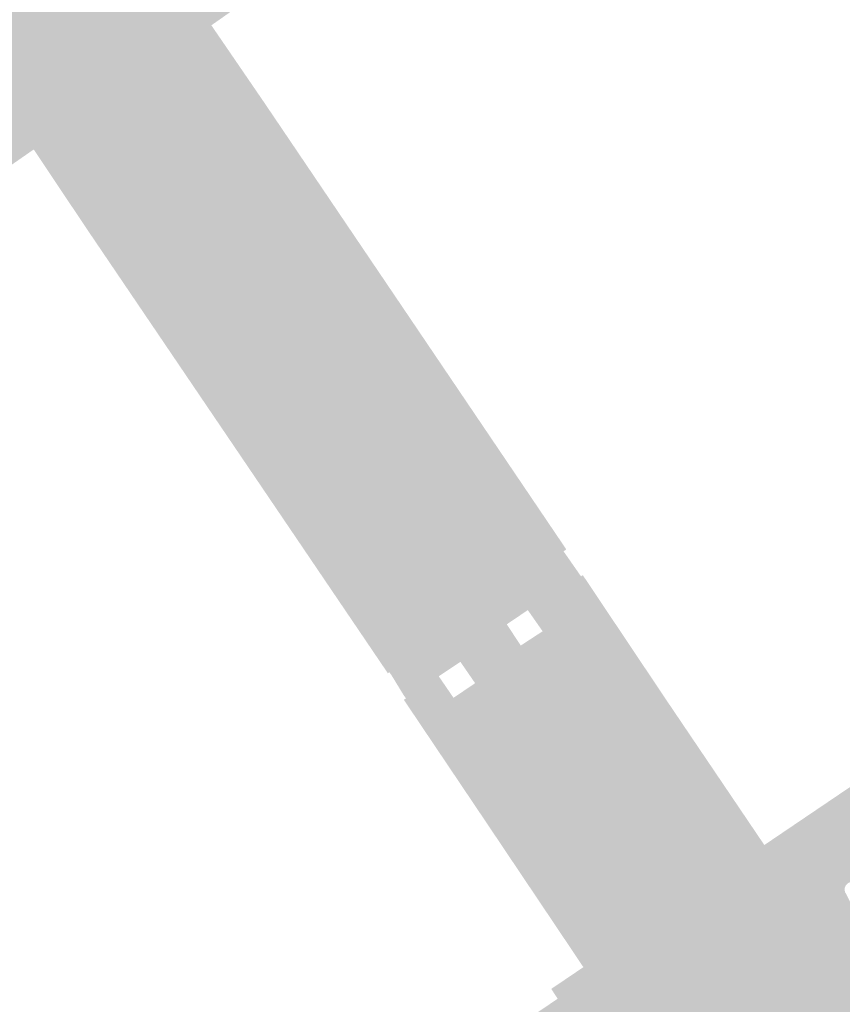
# Model space of a CAD drawing. Header units: inches. Extents: x 83502 to 84837, y 445986 to 447217.
# Tile 14 of 44: x 83841 to 83879, y 446773 to 446818. Entities that reach past the tile are written whole.
import ezdxf

# ---------------------------------------------------------------- set-up
doc = ezdxf.new("R2010")
doc.units = ezdxf.units.IN
doc.header["$MEASUREMENT"] = 0

msp = doc.modelspace()

# ---------------------------------------------------------------- hatches: boundary and pattern name
for points in [[(83918.515, 446807.563), (83917.555, 446806.898), (83917.745, 446806.626), (83914.606, 446804.517), (83914.353, 446804.908), (83913.353, 446804.262), (83913.63, 446803.862), (83913.246, 446803.604), (83912.591, 446804.586), (83912.541, 446804.632), (83912.457, 446804.658), (83912.37, 446804.645), (83912.326, 446804.615), (83897.705, 446794.689), (83897.692, 446794.68), (83897.69, 446794.679), (83897.684, 446794.674), (83897.637, 446794.63), (83897.614, 446794.542), (83897.631, 446794.461), (83897.684, 446794.392), (83899.815, 446791.195), (83899.833, 446791.162), (83899.849, 446791.126), (83899.861, 446791.089), (83899.87, 446791.051), (83899.875, 446791.013), (83899.877, 446790.974), (83899.875, 446790.935), (83899.87, 446790.897), (83899.862, 446790.861), (83899.85, 446790.825), (83899.836, 446790.791), (83899.819, 446790.758), (83899.799, 446790.727), (83899.776, 446790.697), (83899.751, 446790.67), (83899.724, 446790.645), (83899.694, 446790.622), (83897.207, 446788.934), (83897.173, 446788.911), (83897.138, 446788.891), (83897.101, 446788.875), (83897.062, 446788.861), (83897.023, 446788.852), (83896.983, 446788.846), (83896.942, 446788.843), (83896.901, 446788.844), (83896.861, 446788.849), (83896.821, 446788.857), (83896.782, 446788.869), (83896.745, 446788.885), (83896.708, 446788.903), (83896.674, 446788.925), (83896.642, 446788.95), (83896.612, 446788.977), (83896.585, 446789.008), (83896.56, 446789.04), (83897.647, 446789.776), (83897.009, 446790.729), (83895.921, 446790.007), (83895.755, 446790.258), (83895.709, 446790.305), (83895.616, 446790.331), (83895.522, 446790.31), (83895.48, 446790.273), (83890.926, 446787.162), (83890.874, 446787.105), (83890.844, 446787.011), (83890.856, 446786.913), (83890.887, 446786.863), (83891.001, 446786.674), (83890.3, 446786.19), (83890.14, 446786.412), (83890.088, 446786.458), (83890.002, 446786.483), (83889.913, 446786.469), (83885.208, 446783.284), (83885.196, 446783.276), (83885.155, 446783.244), (83885.121, 446783.161), (83885.132, 446783.073), (83885.163, 446783.031), (83885.298, 446782.82), (83884.524, 446782.309), (83884.394, 446782.515), (83884.323, 446782.564), (83884.22, 446782.588), (83884.118, 446782.575), (83879.467, 446779.415), (83879.453, 446779.406), (83879.44, 446779.395), (83879.429, 446779.384), (83879.396, 446779.346), (83879.374, 446779.266), (83879.388, 446779.184), (83879.417, 446779.143), (83879.683, 446778.73), (83878.87, 446778.296), (83878.83, 446778.274), (83878.77, 446778.226), (83878.715, 446778.151), (83878.683, 446778.064), (83878.675, 446777.972), (83878.692, 446777.877), (83879.052, 446777.166), (83878.551, 446776.939), (83878.031, 446776.759), (83877.496, 446776.628), (83876.951, 446776.548), (83876.402, 446776.519), (83875.852, 446776.541), (83875.306, 446776.614), (83874.82, 446776.724), (83874.345, 446776.874), (83873.884, 446777.064), (83873.441, 446777.292), (83873.019, 446777.557), (83872.621, 446777.856), (83872.249, 446778.188), (83874.981, 446780.032), (83878.568, 446782.458), (83882.006, 446784.783), (83885.478, 446787.131), (83888.916, 446789.457), (83892.355, 446791.782), (83895.918, 446794.192), (83895.445, 446794.858), (83899.313, 446797.469), (83901.812, 446799.156), (83901.842, 446799.176), (83901.953, 446799.183), (83902.064, 446799.2), (83902.172, 446799.225), (83902.279, 446799.259), (83902.382, 446799.302), (83902.481, 446799.352), (83902.576, 446799.411), (83902.666, 446799.477), (83902.75, 446799.55), (83902.828, 446799.63), (83902.899, 446799.716), (83902.963, 446799.807), (83903.019, 446799.904), (83903.067, 446800.004), (83908.022, 446803.349), (83907.588, 446803.991), (83909.412, 446805.213), (83913.715, 446808.112), (83913.695, 446808.141), (83914.836, 446808.895), (83919.112, 446811.811), (83921.741, 446813.608), (83922.195, 446812.944), (83922.202, 446812.949), (83927.124, 446816.289), (83927.254, 446816.304), (83927.383, 446816.331), (83927.509, 446816.369), (83927.631, 446816.417), (83927.748, 446816.476), (83927.86, 446816.545), (83927.965, 446816.623), (83928.064, 446816.711), (83928.154, 446816.806), (83928.235, 446816.91), (83928.308, 446817.019), (83928.37, 446817.135), (83930.895, 446818.849), (83934.734, 446821.455), (83935.16, 446820.815), (83944.095, 446826.904), (83950.19, 446831.058), (83950.365, 446831.177), (83955.52, 446834.59), (83957.031, 446835.591), (83959.843, 446837.549), (83960.458, 446838.762), (83964.083, 446841.18), (83966.291, 446837.896), (83966.203, 446837.934), (83966.106, 446837.92), (83966.039, 446837.865), (83962.116, 446835.245), (83962.067, 446835.187), (83962.042, 446835.099), (83962.056, 446835.008), (83962.234, 446834.739), (83961.398, 446834.166), (83961.219, 446834.429), (83961.169, 446834.474), (83961.085, 446834.5), (83960.998, 446834.487), (83960.954, 446834.457), (83952.614, 446828.864), (83952.564, 446828.794), (83952.546, 446828.694), (83952.569, 446828.603), (83952.718, 446828.404), (83951.901, 446827.801), (83951.724, 446828.045), (83951.646, 446828.093), (83951.551, 446828.111), (83951.453, 446828.092), (83947.312, 446825.25), (83947.298, 446825.242), (83947.284, 446825.232), (83947.245, 446825.199), (83947.212, 446825.121), (83947.215, 446825.037), (83947.254, 446824.962), (83946.388, 446824.358), (83946.871, 446823.655), (83947.757, 446824.274), (83947.837, 446824.141), (83947.857, 446824.097), (83947.873, 446824.051), (83947.885, 446824.004), (83947.892, 446823.956), (83947.896, 446823.907), (83947.895, 446823.859), (83947.89, 446823.811), (83947.881, 446823.763), (83947.867, 446823.713), (83947.848, 446823.665), (83947.825, 446823.619), (83947.798, 446823.575), (83947.766, 446823.534), (83947.731, 446823.496), (83947.693, 446823.461), (83943.953, 446820.923), (83943.917, 446820.903), (83943.879, 446820.887), (83943.84, 446820.873), (83943.799, 446820.864), (83943.759, 446820.857), (83943.717, 446820.854), (83943.676, 446820.855), (83943.635, 446820.859), (83943.594, 446820.866), (83943.554, 446820.877), (83943.515, 446820.891), (83943.478, 446820.909), (83943.442, 446820.929), (83943.408, 446820.953), (83943.376, 446820.979), (83943.346, 446821.008), (83943.321, 446821.038), (83942.724, 446821.856), (83942.714, 446821.872), (83942.702, 446821.886), (83942.702, 446821.886), (83942.689, 446821.9), (83942.645, 446821.937), (83942.553, 446821.962), (83942.465, 446821.944), (83938.272, 446819.115), (83938.227, 446819.042), (83938.213, 446818.944), (83938.239, 446818.85), (83938.276, 446818.804), (83938.912, 446817.882), (83938.937, 446817.845), (83938.958, 446817.806), (83938.976, 446817.765), (83938.99, 446817.722), (83939, 446817.678), (83939.006, 446817.634), (83939.007, 446817.589), (83939.005, 446817.544), (83938.999, 446817.501), (83938.989, 446817.458), (83938.975, 446817.417), (83938.957, 446817.377), (83938.936, 446817.339), (83938.912, 446817.303), (83938.884, 446817.269), (83938.854, 446817.238), (83938.821, 446817.209), (83938.785, 446817.184), (83937.094, 446816.034), (83937.049, 446816.009), (83937.001, 446815.988), (83936.952, 446815.971), (83936.902, 446815.959), (83936.85, 446815.951), (83936.798, 446815.948), (83936.747, 446815.949), (83936.695, 446815.955), (83936.644, 446815.966), (83936.595, 446815.98), (83936.546, 446816), (83936.5, 446816.023), (83936.456, 446816.051), (83936.415, 446816.082), (83936.376, 446816.117), (83936.341, 446816.155), (83935.278, 446817.699), (83934.198, 446819.268), (83934.136, 446819.318), (83934.042, 446819.341), (83933.952, 446819.324), (83919.249, 446809.363), (83919.175, 446809.32), (83919.131, 446809.243), (83919.129, 446809.154), (83919.171, 446809.076), (83919.215, 446809.048), (83919.879, 446808.059), (83918.707, 446807.272), (83918.515, 446807.563)], [(83847.294, 446815.138), (83844.556, 446813.269), (83844.106, 446813.931), (83841.375, 446812.015), (83840.082, 446811.116), (83838.798, 446812.962), (83838.675, 446812.877), (83838.442, 446813.223), (83838.418, 446813.259), (83838.397, 446813.297), (83838.379, 446813.337), (83838.364, 446813.378), (83838.353, 446813.42), (83838.346, 446813.463), (83838.342, 446813.507), (83838.342, 446813.551), (83838.345, 446813.594), (83838.352, 446813.637), (83838.363, 446813.679), (83838.377, 446813.72), (83838.394, 446813.76), (83838.415, 446813.799), (83838.439, 446813.835), (83838.465, 446813.87), (83838.495, 446813.902), (83838.527, 446813.931), (83838.141, 446813.663), (83835.984, 446816.776), (83835.904, 446816.742), (83835.821, 446816.716), (83835.736, 446816.697), (83835.65, 446816.686), (83835.563, 446816.683), (83835.477, 446816.688), (83835.391, 446816.7), (83835.306, 446816.72), (83835.224, 446816.748), (83835.144, 446816.782), (83835.068, 446816.824), (83834.996, 446816.873), (83834.929, 446816.928), (83834.867, 446816.988), (83834.81, 446817.054), (83834.76, 446817.125), (83834.549, 446817.437), (83834.133, 446818.007), (83833.584, 446818.744), (83834.88, 446819.622), (83835.237, 446819.14), (83836.056, 446819.714), (83837.089, 446818.24), (83846.011, 446824.497), (83846.376, 446823.977), (83847.078, 446824.479), (83847.688, 446824.915), (83850.235, 446821.351), (83849.625, 446820.915), (83851.065, 446818.79), (83849.546, 446817.722), (83846.85, 446815.803), (83847.294, 446815.138), (83847.294, 446815.138)], [(83851.984, 446814.161), (83865.872, 446793.625), (83865.746, 446793.536), (83865.866, 446793.364), (83866.434, 446792.551), (83866.546, 446792.387), (83866.631, 446792.441), (83870.5, 446786.661), (83874.981, 446780.032), (83872.249, 446778.188), (83872.206, 446778.231), (83872.163, 446778.274), (83872.12, 446778.318), (83872.078, 446778.362), (83872.036, 446778.406), (83871.995, 446778.451), (83871.977, 446778.489), (83871.963, 446778.528), (83871.952, 446778.568), (83871.945, 446778.608), (83871.941, 446778.65), (83871.94, 446778.691), (83871.943, 446778.733), (83871.95, 446778.774), (83871.96, 446778.814), (83871.973, 446778.853), (83871.99, 446778.891), (83872.01, 446778.928), (83872.033, 446778.962), (83872.059, 446778.995), (83872.088, 446779.025), (83872.119, 446779.052), (83872.152, 446779.077), (83872.187, 446779.099), (83872.722, 446779.492), (83872.759, 446779.52), (83872.794, 446779.552), (83872.825, 446779.586), (83872.854, 446779.623), (83872.879, 446779.662), (83872.901, 446779.703), (83872.919, 446779.746), (83872.934, 446779.791), (83872.944, 446779.836), (83872.951, 446779.882), (83872.953, 446779.929), (83872.951, 446779.975), (83872.946, 446780.022), (83872.936, 446780.068), (83872.923, 446780.112), (83872.906, 446780.156), (83872.885, 446780.197), (83872.86, 446780.237), (83866.703, 446789.341), (83866.679, 446789.377), (83866.653, 446789.412), (83866.623, 446789.444), (83866.591, 446789.473), (83866.556, 446789.499), (83866.52, 446789.522), (83866.481, 446789.541), (83866.441, 446789.557), (83866.399, 446789.57), (83866.356, 446789.579), (83866.313, 446789.584), (83866.27, 446789.585), (83866.226, 446789.583), (83866.183, 446789.576), (83866.141, 446789.566), (83866.1, 446789.552), (83866.06, 446789.535), (83866.022, 446789.514), (83864.999, 446788.837), (83864.918, 446788.809), (83864.834, 446788.788), (83864.75, 446788.773), (83864.664, 446788.766), (83864.578, 446788.766), (83864.492, 446788.773), (83864.407, 446788.788), (83864.324, 446788.809), (83864.243, 446788.837), (83864.164, 446788.872), (83864.089, 446788.913), (83864.017, 446788.96), (83863.949, 446789.014), (83863.886, 446789.072), (83863.828, 446789.136), (83863.776, 446789.204), (83864.782, 446789.86), (83864.101, 446790.833), (83863.135, 446790.18), (83861.205, 446792.99), (83861.138, 446793.088), (83861.116, 446793.125), (83861.097, 446793.165), (83861.081, 446793.206), (83861.069, 446793.247), (83861.061, 446793.29), (83861.056, 446793.334), (83861.056, 446793.377), (83861.059, 446793.421), (83861.066, 446793.464), (83861.076, 446793.505), (83861.09, 446793.545), (83861.107, 446793.583), (83861.127, 446793.62), (83861.15, 446793.655), (83861.176, 446793.689), (83861.205, 446793.719), (83861.236, 446793.748), (83861.27, 446793.773), (83861.492, 446793.913), (83859.644, 446796.682), (83859.622, 446796.719), (83859.603, 446796.758), (83859.587, 446796.798), (83859.574, 446796.839), (83859.565, 446796.881), (83859.56, 446796.924), (83859.558, 446796.967), (83859.56, 446797.01), (83859.566, 446797.053), (83859.575, 446797.095), (83859.588, 446797.136), (83859.604, 446797.176), (83859.623, 446797.215), (83859.646, 446797.252), (83859.671, 446797.286), (83859.7, 446797.319), (83859.731, 446797.349), (83859.764, 446797.376), (83860.434, 446797.797), (83860.466, 446797.824), (83860.495, 446797.854), (83860.522, 446797.886), (83860.546, 446797.92), (83860.568, 446797.956), (83860.586, 446797.993), (83860.601, 446798.032), (83860.613, 446798.072), (83860.621, 446798.113), (83860.626, 446798.154), (83860.628, 446798.196), (83860.626, 446798.238), (83860.62, 446798.279), (83860.612, 446798.32), (83860.599, 446798.36), (83860.584, 446798.399), (83860.566, 446798.436), (83860.544, 446798.472), (83851.259, 446812.252), (83851.233, 446812.285), (83851.205, 446812.316), (83851.175, 446812.344), (83851.142, 446812.369), (83851.107, 446812.392), (83851.07, 446812.411), (83851.032, 446812.428), (83850.992, 446812.441), (83850.952, 446812.451), (83850.911, 446812.457), (83850.869, 446812.46), (83850.828, 446812.46), (83850.786, 446812.456), (83850.745, 446812.448), (83850.705, 446812.437), (83850.666, 446812.423), (83850.628, 446812.406), (83850.592, 446812.385), (83849.999, 446812.01), (83849.963, 446811.986), (83849.924, 446811.966), (83849.884, 446811.949), (83849.843, 446811.935), (83849.8, 446811.925), (83849.757, 446811.919), (83849.714, 446811.917), (83849.67, 446811.919), (83849.627, 446811.924), (83849.585, 446811.933), (83849.543, 446811.946), (83849.503, 446811.963), (83849.464, 446811.983), (83849.427, 446812.006), (83849.393, 446812.032), (83849.361, 446812.061), (83849.331, 446812.094), (83849.305, 446812.128), (83847.294, 446815.138), (83846.85, 446815.803), (83849.546, 446817.722), (83851.984, 446814.161), (83851.984, 446814.161)], [(83849.305, 446812.128), (83859.644, 446796.682), (83861.492, 446793.913), (83861.27, 446793.773), (83858.623, 446791.985), (83858.153, 446792.681), (83858.361, 446792.821), (83846.625, 446810.224), (83844.556, 446813.269), (83847.294, 446815.138), (83849.305, 446812.128), (83849.305, 446812.128)], [(83861.112, 446785.667), (83866.422, 446777.75), (83866.438, 446777.729), (83866.455, 446777.709), (83866.474, 446777.691), (83866.494, 446777.674), (83866.516, 446777.66), (83866.539, 446777.647), (83866.563, 446777.637), (83866.588, 446777.628), (83866.614, 446777.622), (83866.64, 446777.618), (83866.667, 446777.617), (83866.693, 446777.617), (83866.72, 446777.62), (83866.746, 446777.626), (83866.771, 446777.634), (83866.796, 446777.644), (83866.82, 446777.656), (83866.842, 446777.67), (83866.885, 446777.693), (83866.929, 446777.712), (83866.975, 446777.727), (83867.022, 446777.737), (83867.07, 446777.743), (83867.119, 446777.745), (83867.167, 446777.742), (83867.215, 446777.735), (83867.262, 446777.724), (83867.308, 446777.708), (83867.352, 446777.688), (83867.394, 446777.664), (83867.434, 446777.637), (83867.471, 446777.606), (83867.505, 446777.571), (83867.536, 446777.534), (83868.704, 446775.796), (83866.658, 446774.415), (83865.488, 446776.159), (83862.2, 446781.057), (83860.517, 446783.559), (83858.397, 446786.712), (83858.498, 446786.769), (83858.378, 446786.942), (83857.853, 446787.804), (83857.733, 446787.977), (83857.664, 446787.929), (83843.798, 446808.387), (83841.375, 446812.015), (83844.106, 446813.931), (83844.556, 446813.269), (83846.625, 446810.224), (83846.648, 446810.186), (83846.667, 446810.146), (83846.682, 446810.105), (83846.694, 446810.063), (83846.702, 446810.019), (83846.706, 446809.975), (83846.707, 446809.931), (83846.703, 446809.887), (83846.695, 446809.844), (83846.683, 446809.801), (83846.668, 446809.76), (83846.649, 446809.72), (83846.627, 446809.682), (83846.601, 446809.646), (83846.572, 446809.613), (83846.54, 446809.582), (83846.506, 446809.555), (83846.469, 446809.53), (83845.879, 446809.146), (83845.846, 446809.118), (83845.816, 446809.087), (83845.789, 446809.053), (83845.764, 446809.017), (83845.743, 446808.98), (83845.725, 446808.941), (83845.71, 446808.9), (83845.698, 446808.858), (83845.69, 446808.816), (83845.686, 446808.773), (83845.685, 446808.73), (83845.687, 446808.686), (83845.694, 446808.643), (83845.704, 446808.601), (83845.717, 446808.56), (83845.734, 446808.52), (83845.754, 446808.482), (83845.777, 446808.445), (83856.384, 446792.695), (83856.41, 446792.66), (83856.439, 446792.627), (83856.47, 446792.597), (83856.504, 446792.57), (83856.541, 446792.546), (83856.579, 446792.525), (83856.619, 446792.507), (83856.661, 446792.493), (83856.703, 446792.483), (83856.746, 446792.476), (83856.79, 446792.474), (83856.834, 446792.475), (83856.877, 446792.48), (83856.92, 446792.488), (83856.962, 446792.501), (83857.003, 446792.517), (83857.042, 446792.536), (83857.079, 446792.559), (83857.459, 446792.816), (83857.496, 446792.839), (83857.535, 446792.858), (83857.576, 446792.874), (83857.618, 446792.886), (83857.66, 446792.895), (83857.704, 446792.9), (83857.747, 446792.901), (83857.791, 446792.898), (83857.834, 446792.892), (83857.876, 446792.882), (83857.918, 446792.868), (83857.958, 446792.851), (83857.996, 446792.83), (83858.032, 446792.806), (83858.066, 446792.779), (83858.098, 446792.749), (83858.127, 446792.716), (83858.153, 446792.681), (83858.623, 446791.985), (83858.964, 446791.479), (83859.635, 446790.484), (83861, 446788.456), (83860.005, 446787.791), (83860.684, 446786.8), (83861.677, 446787.473), (83861.956, 446787.088), (83861.98, 446787.051), (83862.001, 446787.013), (83862.018, 446786.972), (83862.032, 446786.931), (83862.041, 446786.888), (83862.047, 446786.844), (83862.049, 446786.8), (83862.047, 446786.756), (83862.041, 446786.713), (83862.031, 446786.67), (83862.017, 446786.629), (83862, 446786.588), (83861.979, 446786.55), (83861.955, 446786.513), (83861.927, 446786.479), (83861.897, 446786.447), (83861.864, 446786.419), (83861.828, 446786.393), (83861.158, 446785.958), (83861.144, 446785.949), (83861.131, 446785.938), (83861.119, 446785.927), (83861.107, 446785.914), (83861.097, 446785.901), (83861.089, 446785.886), (83861.081, 446785.871), (83861.075, 446785.856), (83861.07, 446785.839), (83861.067, 446785.823), (83861.065, 446785.806), (83861.065, 446785.79), (83861.066, 446785.773), (83861.068, 446785.756), (83861.072, 446785.74), (83861.078, 446785.724), (83861.084, 446785.709), (83861.092, 446785.694), (83861.102, 446785.68), (83861.112, 446785.667), (83861.112, 446785.667)], [(83851.259, 446812.252), (83860.544, 446798.472), (83860.566, 446798.436), (83860.584, 446798.399), (83860.599, 446798.36), (83860.612, 446798.32), (83860.62, 446798.279), (83860.626, 446798.238), (83860.628, 446798.196), (83860.626, 446798.154), (83860.621, 446798.113), (83860.613, 446798.072), (83860.601, 446798.032), (83860.586, 446797.993), (83860.568, 446797.956), (83860.546, 446797.92), (83860.522, 446797.886), (83860.495, 446797.854), (83860.466, 446797.824), (83860.434, 446797.797), (83859.764, 446797.376), (83859.731, 446797.349), (83859.7, 446797.319), (83859.671, 446797.286), (83859.646, 446797.252), (83859.623, 446797.215), (83859.604, 446797.176), (83859.588, 446797.136), (83859.575, 446797.095), (83859.566, 446797.053), (83859.56, 446797.01), (83859.558, 446796.967), (83859.56, 446796.924), (83859.565, 446796.881), (83859.574, 446796.839), (83859.587, 446796.798), (83859.603, 446796.758), (83859.622, 446796.719), (83859.644, 446796.682), (83849.305, 446812.128), (83849.331, 446812.094), (83849.361, 446812.061), (83849.393, 446812.032), (83849.427, 446812.006), (83849.464, 446811.983), (83849.503, 446811.963), (83849.543, 446811.946), (83849.585, 446811.933), (83849.627, 446811.924), (83849.67, 446811.919), (83849.714, 446811.917), (83849.757, 446811.919), (83849.8, 446811.925), (83849.843, 446811.935), (83849.884, 446811.949), (83849.924, 446811.966), (83849.963, 446811.986), (83849.999, 446812.01), (83850.592, 446812.385), (83850.628, 446812.406), (83850.666, 446812.423), (83850.705, 446812.437), (83850.745, 446812.448), (83850.786, 446812.456), (83850.828, 446812.46), (83850.869, 446812.46), (83850.911, 446812.457), (83850.952, 446812.451), (83850.992, 446812.441), (83851.032, 446812.428), (83851.07, 446812.411), (83851.107, 446812.392), (83851.142, 446812.369), (83851.175, 446812.344), (83851.205, 446812.316), (83851.233, 446812.285), (83851.259, 446812.252), (83851.259, 446812.252)], [(83846.625, 446810.224), (83858.361, 446792.821), (83858.153, 446792.681), (83858.127, 446792.716), (83858.098, 446792.749), (83858.066, 446792.779), (83858.032, 446792.806), (83857.996, 446792.83), (83857.958, 446792.851), (83857.918, 446792.868), (83857.876, 446792.882), (83857.834, 446792.892), (83857.791, 446792.898), (83857.747, 446792.901), (83857.704, 446792.9), (83857.66, 446792.895), (83857.618, 446792.886), (83857.576, 446792.874), (83857.535, 446792.858), (83857.496, 446792.839), (83857.459, 446792.816), (83857.079, 446792.559), (83857.042, 446792.536), (83857.003, 446792.517), (83856.962, 446792.501), (83856.92, 446792.488), (83856.877, 446792.48), (83856.834, 446792.475), (83856.79, 446792.474), (83856.746, 446792.476), (83856.703, 446792.483), (83856.661, 446792.493), (83856.619, 446792.507), (83856.579, 446792.525), (83856.541, 446792.546), (83856.504, 446792.57), (83856.47, 446792.597), (83856.439, 446792.627), (83856.41, 446792.66), (83856.384, 446792.695), (83845.777, 446808.445), (83845.754, 446808.482), (83845.734, 446808.52), (83845.717, 446808.56), (83845.704, 446808.601), (83845.694, 446808.643), (83845.687, 446808.686), (83845.685, 446808.73), (83845.686, 446808.773), (83845.69, 446808.816), (83845.698, 446808.858), (83845.71, 446808.9), (83845.725, 446808.941), (83845.743, 446808.98), (83845.764, 446809.017), (83845.789, 446809.053), (83845.816, 446809.087), (83845.846, 446809.118), (83845.879, 446809.146), (83846.469, 446809.53), (83846.506, 446809.555), (83846.54, 446809.582), (83846.572, 446809.613), (83846.601, 446809.646), (83846.627, 446809.682), (83846.649, 446809.72), (83846.668, 446809.76), (83846.683, 446809.801), (83846.695, 446809.844), (83846.703, 446809.887), (83846.707, 446809.931), (83846.706, 446809.975), (83846.702, 446810.019), (83846.694, 446810.063), (83846.682, 446810.105), (83846.667, 446810.146), (83846.648, 446810.186), (83846.625, 446810.224), (83846.625, 446810.224)], [(83899.03, 446786.04), (83893.702, 446782.449), (83892.898, 446781.921), (83882.141, 446774.611), (83881.643, 446774.246), (83881.179, 446773.839), (83880.752, 446773.392), (83880.367, 446772.909), (83880.027, 446772.394), (83879.733, 446771.851), (83879.488, 446771.284), (83879.295, 446770.697), (83879.154, 446770.096), (83879.074, 446769.553), (83879.037, 446769.006), (83879.043, 446768.457), (83875.212, 446766.114), (83868.704, 446775.796), (83871.638, 446777.776), (83872.249, 446778.188), (83872.621, 446777.856), (83873.019, 446777.557), (83873.441, 446777.292), (83873.884, 446777.064), (83874.345, 446776.874), (83874.82, 446776.724), (83875.306, 446776.614), (83875.852, 446776.541), (83876.402, 446776.519), (83876.951, 446776.548), (83877.496, 446776.628), (83878.031, 446776.759), (83878.551, 446776.939), (83879.052, 446777.166), (83879.901, 446777.664), (83885.58, 446781.523), (83885.611, 446781.543), (83891.352, 446785.422), (83896.56, 446789.04), (83896.585, 446789.008), (83896.612, 446788.977), (83896.642, 446788.95), (83896.674, 446788.925), (83896.708, 446788.903), (83896.745, 446788.885), (83896.782, 446788.869), (83896.821, 446788.857), (83896.861, 446788.849), (83896.901, 446788.844), (83896.942, 446788.843), (83896.983, 446788.846), (83897.023, 446788.852), (83897.062, 446788.861), (83897.101, 446788.875), (83897.138, 446788.891), (83897.173, 446788.911), (83897.207, 446788.934), (83899.694, 446790.622), (83914.997, 446801.006), (83915.036, 446800.952), (83917.868, 446796.795), (83903.916, 446787.319), (83903.833, 446787.266), (83903.745, 446787.221), (83903.654, 446787.184), (83903.559, 446787.156), (83903.462, 446787.137), (83903.364, 446787.126), (83903.265, 446787.125), (83903.167, 446787.133), (83901.471, 446787.368), (83901.377, 446787.373), (83901.282, 446787.37), (83901.189, 446787.36), (83901.096, 446787.341), (83901.006, 446787.315), (83900.918, 446787.281), (83900.833, 446787.24), (83900.752, 446787.192), (83899.03, 446786.04), (83899.03, 446786.04)], [(83861.205, 446792.99), (83863.135, 446790.18), (83863.392, 446789.789), (83863.776, 446789.204), (83861.51, 446787.716), (83861.113, 446788.292), (83861, 446788.456), (83859.635, 446790.484), (83858.964, 446791.479), (83858.623, 446791.985), (83861.27, 446793.773), (83861.236, 446793.748), (83861.205, 446793.719), (83861.176, 446793.689), (83861.15, 446793.655), (83861.127, 446793.62), (83861.107, 446793.583), (83861.09, 446793.545), (83861.076, 446793.505), (83861.066, 446793.464), (83861.059, 446793.421), (83861.056, 446793.377), (83861.056, 446793.334), (83861.061, 446793.29), (83861.069, 446793.247), (83861.081, 446793.206), (83861.097, 446793.165), (83861.116, 446793.125), (83861.138, 446793.088), (83861.205, 446792.99), (83861.205, 446792.99)], [(83866.703, 446789.341), (83872.86, 446780.237), (83872.885, 446780.197), (83872.906, 446780.156), (83872.923, 446780.112), (83872.936, 446780.068), (83872.946, 446780.022), (83872.951, 446779.975), (83872.953, 446779.929), (83872.951, 446779.882), (83872.944, 446779.836), (83872.934, 446779.791), (83872.919, 446779.746), (83872.901, 446779.703), (83872.879, 446779.662), (83872.854, 446779.623), (83872.825, 446779.586), (83872.794, 446779.552), (83872.759, 446779.52), (83872.722, 446779.492), (83872.187, 446779.099), (83872.152, 446779.077), (83872.119, 446779.052), (83872.088, 446779.025), (83872.059, 446778.995), (83872.033, 446778.962), (83872.01, 446778.928), (83871.99, 446778.891), (83871.973, 446778.853), (83871.96, 446778.814), (83871.95, 446778.774), (83871.943, 446778.733), (83871.94, 446778.691), (83871.941, 446778.65), (83871.945, 446778.608), (83871.952, 446778.568), (83871.963, 446778.528), (83871.977, 446778.489), (83871.995, 446778.451), (83864.999, 446788.837), (83866.022, 446789.514), (83866.06, 446789.535), (83866.1, 446789.552), (83866.141, 446789.566), (83866.183, 446789.576), (83866.226, 446789.583), (83866.27, 446789.585), (83866.313, 446789.584), (83866.356, 446789.579), (83866.399, 446789.57), (83866.441, 446789.557), (83866.481, 446789.541), (83866.52, 446789.522), (83866.556, 446789.499), (83866.591, 446789.473), (83866.623, 446789.444), (83866.653, 446789.412), (83866.679, 446789.377), (83866.703, 446789.341), (83866.703, 446789.341)], [(83864.999, 446788.837), (83871.995, 446778.451), (83872.036, 446778.406), (83872.078, 446778.362), (83872.12, 446778.318), (83872.163, 446778.274), (83872.206, 446778.231), (83872.249, 446778.188), (83871.638, 446777.776), (83868.704, 446775.796), (83867.536, 446777.534), (83867.505, 446777.571), (83867.471, 446777.606), (83867.434, 446777.637), (83867.394, 446777.664), (83867.352, 446777.688), (83867.308, 446777.708), (83867.262, 446777.724), (83867.215, 446777.735), (83867.167, 446777.742), (83867.119, 446777.745), (83867.07, 446777.743), (83867.022, 446777.737), (83866.975, 446777.727), (83866.929, 446777.712), (83866.885, 446777.693), (83866.842, 446777.67), (83867.936, 446778.405), (83862.345, 446786.723), (83861.828, 446786.393), (83861.864, 446786.419), (83861.897, 446786.447), (83861.927, 446786.479), (83861.955, 446786.513), (83861.979, 446786.55), (83862, 446786.588), (83862.017, 446786.629), (83862.031, 446786.67), (83862.041, 446786.713), (83862.047, 446786.756), (83862.049, 446786.8), (83862.047, 446786.844), (83862.041, 446786.888), (83862.032, 446786.931), (83862.018, 446786.972), (83862.001, 446787.013), (83861.98, 446787.051), (83861.956, 446787.088), (83861.677, 446787.473), (83861.51, 446787.716), (83863.776, 446789.204), (83863.828, 446789.136), (83863.886, 446789.072), (83863.949, 446789.014), (83864.017, 446788.96), (83864.089, 446788.913), (83864.164, 446788.872), (83864.243, 446788.837), (83864.324, 446788.809), (83864.407, 446788.788), (83864.492, 446788.773), (83864.578, 446788.766), (83864.664, 446788.766), (83864.75, 446788.773), (83864.834, 446788.788), (83864.918, 446788.809), (83864.999, 446788.837), (83864.999, 446788.837)], [(83861.828, 446786.393), (83862.345, 446786.723), (83867.936, 446778.405), (83866.842, 446777.67), (83866.82, 446777.656), (83866.796, 446777.644), (83866.771, 446777.634), (83866.746, 446777.626), (83866.72, 446777.62), (83866.693, 446777.617), (83866.667, 446777.617), (83866.64, 446777.618), (83866.614, 446777.622), (83866.588, 446777.628), (83866.563, 446777.637), (83866.539, 446777.647), (83866.516, 446777.66), (83866.494, 446777.674), (83866.474, 446777.691), (83866.455, 446777.709), (83866.438, 446777.729), (83866.422, 446777.75), (83861.112, 446785.667), (83861.102, 446785.68), (83861.092, 446785.694), (83861.084, 446785.709), (83861.078, 446785.724), (83861.072, 446785.74), (83861.068, 446785.756), (83861.066, 446785.773), (83861.065, 446785.79), (83861.065, 446785.806), (83861.067, 446785.823), (83861.07, 446785.839), (83861.075, 446785.856), (83861.081, 446785.871), (83861.089, 446785.886), (83861.097, 446785.901), (83861.107, 446785.914), (83861.119, 446785.927), (83861.131, 446785.938), (83861.144, 446785.949), (83861.158, 446785.958), (83861.828, 446786.393), (83861.828, 446786.393)], [(83868.704, 446775.796), (83871.958, 446770.955), (83868.483, 446768.566), (83867.593, 446769.893), (83866.363, 446771.712), (83860.334, 446767.678), (83859.896, 446768.308), (83858.899, 446767.651), (83859.335, 446766.98), (83852.594, 446762.436), (83853.836, 446760.595), (83854.804, 446759.166), (83853.563, 446758.312), (83850.501, 446762.849), (83865.474, 446772.962), (83865.181, 446773.417), (83866.658, 446774.415), (83868.704, 446775.796)]]:
    msp.add_hatch(color=256).paths.add_polyline_path(points, flags=0)

doc.saveas('drawing.dxf')
